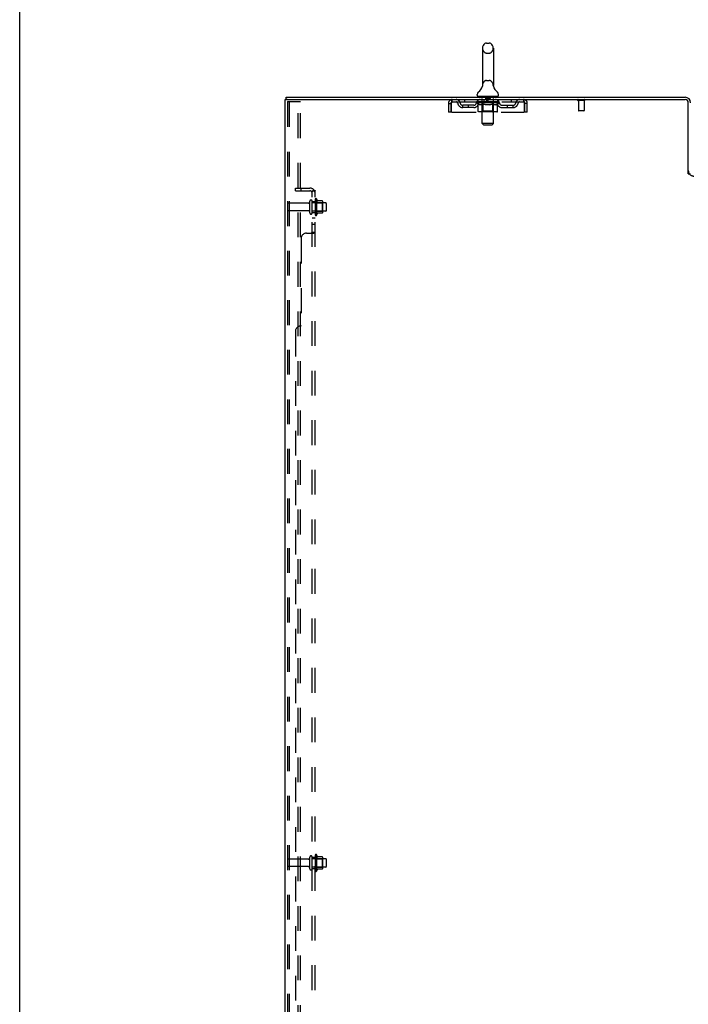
# Model space of a CAD drawing. Header units: inches. Extents: x 0 to 200, y 0 to 129.
# Tile 2 of 17: x 0 to 30, y 42 to 85. Entities that reach past the tile are written whole.
import ezdxf

# ---------------------------------------------------------------- set-up
doc = ezdxf.new("R2010")
doc.units = ezdxf.units.IN
doc.header["$LTSCALE"] = 11
doc.header["$MEASUREMENT"] = 0
doc.linetypes.add('HIDDEN', pattern=[0.2, 0.1, -0.1])
doc.layers.get('0').update_dxf_attribs({"linetype": 'CONTINUOUS'})
for name, color, linetype in [('DEFAULT_2', 8, 'HIDDEN'), ('SUBPANEL', 7, 'CONTINUOUS'), ('WITNESSMARKS', 7, 'CONTINUOUS')]:
    doc.layers.add(name, color=color, linetype=linetype)

msp = doc.modelspace()

# ---------------------------------------------------------------- linework, layer by layer
at = {"color": 7, "linetype": 'Continuous'}
for p, q in [((0, 0), (0, 129.412)), ((20.542, 83.98), (20.542, 82.317)), ((20.72, 84.203), (20.847, 84.203)), ((21.025, 83.98), (21.025, 82.317)), ((20.536, 82.273), (20.536, 82.272)), ((20.541, 82.292), (20.54, 82.291)), ((20.54, 82.291), (20.54, 82.29)), ((20.54, 82.29), (20.54, 82.289)), ((20.54, 82.289), (20.54, 82.288)), ((20.54, 82.288), (20.54, 82.287)), ((20.54, 82.287), (20.54, 82.286)), ((20.54, 82.286), (20.54, 82.286)), ((20.541, 82.298), (20.541, 82.297)), ((20.541, 82.297), (20.541, 82.296)), ((20.541, 82.296), (20.541, 82.295)), ((20.541, 82.295), (20.541, 82.294)), ((20.541, 82.294), (20.541, 82.293)), ((20.541, 82.293), (20.541, 82.292)), ((20.542, 82.317), (20.542, 82.312)), ((21.025, 82.312), (21.025, 82.317)), ((21.025, 82.311), (21.025, 82.312)), ((21.027, 82.288), (21.027, 82.289)), ((21.027, 82.287), (21.027, 82.288)), ((21.027, 82.286), (21.027, 82.287)), ((21.031, 82.272), (21.03, 82.273)), ((21.03, 82.272), (21.03, 82.273)), ((11.835, 81.691), (11.835, 81.795)), ((20.308, 81.885), (20.308, 81.922)), ((20.346, 81.825), (20.346, 81.795)), ((21.221, 81.825), (20.346, 81.825)), ((21.221, 81.825), (21.221, 81.795)), ((21.258, 81.885), (21.258, 81.922)), ((11.873, 81.691), (11.84, 81.691)), ((29.679, 78.399), (29.783, 78.399))]:
    msp.add_line(p, q, dxfattribs=at)
at = {"color": 3, "linetype": 'Continuous'}
for p, q in [((11.835, 81.795), (29.537, 81.795)), ((11.783, 13.899), (11.783, 81.691)), ((11.783, 81.691), (11.84, 81.691)), ((11.873, 81.691), (29.537, 81.691)), ((29.679, 78.387), (29.679, 81.548))]:
    msp.add_line(p, q, dxfattribs=at)
at = {"color": 7, "linetype": 'Continuous'}
for points in [[(20.542, 82.304), (20.542, 82.304), (20.542, 82.303), (20.542, 82.303), (20.542, 82.302), (20.542, 82.301), (20.542, 82.301), (20.542, 82.3), (20.542, 82.3), (20.541, 82.299), (20.541, 82.299), (20.541, 82.298)], [(20.542, 82.312), (20.542, 82.311), (20.542, 82.311), (20.542, 82.31), (20.542, 82.309), (20.542, 82.309), (20.542, 82.308), (20.542, 82.307), (20.542, 82.307), (20.542, 82.306), (20.542, 82.306), (20.542, 82.305), (20.542, 82.304)], [(21.027, 82.289), (21.026, 82.29), (21.026, 82.291), (21.026, 82.291), (21.026, 82.292), (21.026, 82.292), (21.026, 82.293), (21.026, 82.293), (21.026, 82.294), (21.026, 82.295), (21.026, 82.295), (21.026, 82.296), (21.025, 82.296), (21.025, 82.297), (21.025, 82.298), (21.025, 82.298), (21.025, 82.299), (21.025, 82.299), (21.025, 82.3), (21.025, 82.301), (21.025, 82.301), (21.025, 82.302), (21.025, 82.303), (21.025, 82.303), (21.025, 82.304), (21.025, 82.305), (21.025, 82.305), (21.025, 82.306), (21.025, 82.307), (21.025, 82.308), (21.025, 82.308), (21.025, 82.309), (21.025, 82.31), (21.025, 82.31), (21.025, 82.311)]]:
    msp.add_lwpolyline(points, dxfattribs=at)
for centre, radius, start, end in [((20.783, 83.98), 0.241, 123.1848, 180), ((20.72, 84.078), 0.125, 90, 123.1848), ((20.847, 84.078), 0.125, 56.8152, 90), ((20.783, 83.98), 0.241, 0, 56.8152), ((20.059, 82.423), 0.5, 306.7414, 344.6791), ((21.507, 82.423), 0.5, 195.3209, 233.2586), ((20.433, 81.922), 0.125, 126.7414, 180), ((20.368, 81.885), 0.06, 180, 270), ((21.198, 81.885), 0.06, 270, 360), ((21.133, 81.922), 0.125, 0, 53.2586)]:
    msp.add_arc(centre, radius, start, end, dxfattribs=at)
at = {"color": 3, "linetype": 'Continuous'}
for radius in [0.246, 0.142]:
    msp.add_arc((29.537, 81.548), radius, 0, 90, dxfattribs=at)
at = {"layer": 'DEFAULT_2', "color": 8, "linetype": 'HIDDEN'}
for p, q in [((20.72, 83.758), (20.847, 83.758)), ((20.536, 82.272), (20.536, 82.272)), ((20.536, 82.272), (20.536, 82.272)), ((20.536, 82.272), (20.536, 82.272)), ((20.541, 82.291), (20.54, 82.291)), ((20.54, 82.29), (20.54, 82.29)), ((20.54, 82.289), (20.54, 82.289)), ((20.541, 82.297), (20.541, 82.297)), ((20.541, 82.296), (20.541, 82.296)), ((20.541, 82.295), (20.541, 82.295)), ((20.541, 82.294), (20.541, 82.294)), ((20.541, 82.293), (20.541, 82.293)), ((20.541, 82.292), (20.541, 82.292)), ((20.542, 82.311), (20.542, 82.311)), ((20.542, 82.307), (20.542, 82.307)), ((20.542, 82.306), (20.542, 82.306)), ((20.542, 82.306), (20.542, 82.306)), ((20.542, 82.305), (20.542, 82.305)), ((20.542, 82.304), (20.542, 82.304)), ((20.542, 82.304), (20.542, 82.304)), ((20.542, 82.303), (20.542, 82.303)), ((20.542, 82.303), (20.542, 82.303)), ((20.542, 82.302), (20.542, 82.302)), ((20.72, 82.54), (20.847, 82.54)), ((21.025, 82.312), (21.025, 82.312)), ((21.025, 82.31), (21.025, 82.31)), ((21.025, 82.308), (21.025, 82.308)), ((21.025, 82.306), (21.025, 82.306)), ((21.025, 82.303), (21.025, 82.304)), ((21.025, 82.3), (21.025, 82.301)), ((21.026, 82.296), (21.025, 82.296)), ((21.026, 82.291), (21.026, 82.291)), ((21.026, 82.29), (21.026, 82.29)), ((21.027, 82.289), (21.027, 82.289)), ((21.027, 82.288), (21.027, 82.288)), ((21.027, 82.287), (21.027, 82.287)), ((20.526, 81.825), (20.526, 81.795)), ((20.534, 80.635), (20.534, 81.795)), ((20.678, 81.815), (20.678, 81.735)), ((20.888, 81.815), (20.888, 81.735)), ((21.032, 80.635), (21.032, 81.795)), ((21.041, 81.825), (21.041, 81.795)), ((11.887, 81.577), (11.887, 14.012)), ((11.909, 81.607), (11.982, 81.607)), ((11.961, 81.577), (11.961, 14.012)), ((11.982, 81.607), (12.463, 81.607)), ((12.359, 13.982), (12.359, 81.607)), ((12.463, 13.982), (12.463, 81.607)), ((19.033, 81.524), (19.033, 81.128)), ((19.033, 81.524), (19.137, 81.524)), ((19.137, 81.524), (19.137, 81.128)), ((19.167, 81.128), (19.167, 81.524)), ((19.2, 81.587), (19.2, 81.691)), ((19.2, 81.587), (22.366, 81.587)), ((19.669, 81.336), (19.669, 81.44)), ((20.152, 81.44), (19.669, 81.44)), ((20.152, 81.336), (19.669, 81.336)), ((19.752, 81.691), (19.752, 81.587)), ((19.919, 81.336), (19.919, 81.44)), ((20.277, 81.549), (20.277, 81.587)), ((20.357, 81.494), (20.277, 81.549)), ((21.29, 81.549), (20.277, 81.549)), ((20.285, 81.581), (20.285, 81.587)), ((20.292, 81.579), (20.292, 81.581)), ((20.292, 81.579), (21.275, 81.579)), ((20.299, 81.579), (20.299, 81.581)), ((20.3, 81.579), (20.3, 81.581)), ((20.308, 81.581), (20.308, 81.587)), ((20.321, 81.579), (20.321, 81.581)), ((20.322, 81.579), (20.322, 81.581)), ((20.345, 81.581), (20.345, 81.587)), ((20.346, 81.587), (20.346, 81.691)), ((20.357, 81.579), (20.357, 81.581)), ((20.357, 81.17), (20.357, 81.494)), ((20.357, 81.494), (20.368, 81.486)), ((20.359, 81.579), (20.359, 81.581)), ((20.522, 81.581), (20.361, 81.581)), ((20.379, 81.479), (20.368, 81.486)), ((20.39, 81.473), (20.379, 81.479)), ((20.4, 81.468), (20.389, 81.473)), ((20.396, 81.581), (20.396, 81.587)), ((20.397, 81.579), (20.397, 81.581)), ((20.397, 81.579), (20.397, 81.581)), ((20.4, 81.579), (20.4, 81.581)), ((20.411, 81.464), (20.4, 81.468)), ((20.405, 81.579), (20.405, 81.581)), ((20.405, 81.579), (20.405, 81.581)), ((20.408, 81.579), (20.408, 81.581)), ((20.411, 81.579), (20.411, 81.582)), ((20.422, 81.46), (20.411, 81.464)), ((20.414, 81.579), (20.414, 81.581)), ((20.505, 81.46), (20.422, 81.46)), ((20.426, 81.579), (20.426, 81.581)), ((20.44, 81.579), (20.44, 81.581)), ((20.441, 81.579), (20.441, 81.583)), ((20.457, 81.579), (20.457, 81.581)), ((20.457, 81.579), (20.457, 81.581)), ((20.458, 81.581), (20.458, 81.587)), ((20.466, 81.579), (20.466, 81.581)), ((20.469, 81.579), (20.469, 81.581)), ((20.476, 81.579), (20.476, 81.581)), ((20.485, 81.579), (20.485, 81.584)), ((20.498, 81.579), (20.498, 81.581)), ((20.5, 81.579), (20.5, 81.581)), ((20.505, 81.46), (20.516, 81.464)), ((20.526, 81.468), (20.515, 81.464)), ((20.522, 81.579), (20.522, 81.581)), ((20.576, 81.581), (20.526, 81.581)), ((20.537, 81.474), (20.526, 81.468)), ((20.53, 81.581), (20.53, 81.587)), ((20.533, 81.172), (20.533, 81.547)), ((20.536, 81.579), (20.536, 81.581)), ((20.548, 81.48), (20.537, 81.473)), ((20.539, 81.579), (20.539, 81.581)), ((20.544, 81.579), (20.544, 81.585)), ((20.548, 81.579), (20.548, 81.581)), ((20.559, 81.486), (20.548, 81.479)), ((20.556, 81.579), (20.556, 81.581)), ((20.57, 81.494), (20.559, 81.486)), ((20.57, 81.17), (20.57, 81.494)), ((20.57, 81.494), (20.593, 81.486)), ((20.576, 81.579), (20.576, 81.581)), ((20.635, 81.581), (20.588, 81.581)), ((20.616, 81.479), (20.593, 81.486)), ((20.604, 81.579), (20.604, 81.581)), ((20.61, 81.581), (20.61, 81.587)), ((20.613, 81.579), (20.613, 81.581)), ((20.615, 81.579), (20.615, 81.586)), ((20.638, 81.473), (20.616, 81.479)), ((20.617, 81.579), (20.617, 81.581)), ((20.623, 81.579), (20.623, 81.581)), ((20.635, 81.579), (20.635, 81.581)), ((20.66, 81.468), (20.638, 81.473)), ((20.7, 81.581), (20.656, 81.581)), ((20.682, 81.464), (20.66, 81.468)), ((20.667, 81.579), (20.667, 81.581)), ((20.704, 81.46), (20.682, 81.464)), ((20.878, 81.725), (20.688, 81.725)), ((20.692, 81.581), (20.783, 81.587)), ((20.695, 81.581), (20.695, 81.587)), ((20.696, 81.586), (20.695, 81.587)), ((20.696, 81.581), (20.696, 81.586)), ((20.696, 81.579), (20.696, 81.581)), ((20.699, 81.579), (20.699, 81.581)), ((20.7, 81.579), (20.7, 81.581)), ((20.7, 81.579), (20.7, 81.581)), ((20.862, 81.46), (20.704, 81.46)), ((20.767, 81.581), (20.728, 81.581)), ((20.733, 81.579), (20.733, 81.581)), ((20.767, 81.579), (20.767, 81.581)), ((20.781, 81.581), (20.781, 81.581)), ((20.781, 81.579), (20.781, 81.581)), ((20.781, 81.579), (20.781, 81.581)), ((20.783, 81.581), (20.783, 81.587)), ((20.783, 81.587), (20.875, 81.581)), ((20.785, 81.579), (20.785, 81.581)), ((20.785, 81.581), (20.786, 81.581)), ((20.786, 81.579), (20.786, 81.581)), ((20.8, 81.579), (20.8, 81.581)), ((20.8, 81.581), (20.839, 81.581)), ((20.834, 81.579), (20.834, 81.581)), ((20.862, 81.46), (20.885, 81.464)), ((20.867, 81.579), (20.867, 81.581)), ((20.867, 81.579), (20.867, 81.581)), ((20.867, 81.581), (20.91, 81.581)), ((20.868, 81.579), (20.868, 81.581)), ((20.871, 81.581), (20.871, 81.587)), ((20.871, 81.586), (20.871, 81.587)), ((20.871, 81.581), (20.871, 81.586)), ((20.871, 81.579), (20.871, 81.581)), ((20.907, 81.468), (20.885, 81.464)), ((20.9, 81.579), (20.9, 81.581)), ((20.93, 81.474), (20.907, 81.468)), ((20.952, 81.48), (20.929, 81.474)), ((20.931, 81.579), (20.931, 81.581)), ((20.931, 81.581), (20.979, 81.581)), ((20.943, 81.579), (20.943, 81.581)), ((20.949, 81.579), (20.949, 81.581)), ((20.952, 81.579), (20.952, 81.586)), ((20.975, 81.487), (20.952, 81.48)), ((20.954, 81.579), (20.954, 81.581)), ((20.956, 81.581), (20.956, 81.587)), ((20.962, 81.579), (20.962, 81.581)), ((20.998, 81.495), (20.975, 81.487)), ((20.991, 81.579), (20.991, 81.581)), ((20.991, 81.581), (21.041, 81.581)), ((20.998, 81.17), (20.998, 81.495)), ((20.998, 81.495), (21.01, 81.487)), ((21.01, 81.579), (21.01, 81.581)), ((21.022, 81.48), (21.01, 81.487)), ((21.019, 81.579), (21.019, 81.581)), ((21.022, 81.579), (21.022, 81.585)), ((21.033, 81.473), (21.022, 81.48)), ((21.027, 81.579), (21.027, 81.581)), ((21.031, 81.579), (21.031, 81.581)), ((21.033, 81.172), (21.033, 81.547)), ((21.045, 81.468), (21.033, 81.473)), ((21.036, 81.581), (21.036, 81.587)), ((21.045, 81.579), (21.045, 81.581)), ((21.045, 81.581), (21.29, 81.581)), ((21.056, 81.464), (21.045, 81.468)), ((21.067, 81.46), (21.056, 81.464)), ((21.066, 81.579), (21.066, 81.581)), ((21.142, 81.46), (21.067, 81.46)), ((21.069, 81.579), (21.069, 81.581)), ((21.081, 81.579), (21.081, 81.584)), ((21.09, 81.579), (21.09, 81.581)), ((21.098, 81.579), (21.098, 81.581)), ((21.101, 81.579), (21.101, 81.581)), ((21.109, 81.581), (21.109, 81.587)), ((21.11, 81.579), (21.11, 81.581)), ((21.11, 81.579), (21.11, 81.581)), ((21.126, 81.579), (21.126, 81.583)), ((21.127, 81.579), (21.127, 81.581)), ((21.141, 81.579), (21.141, 81.581)), ((21.142, 81.46), (21.154, 81.464)), ((21.152, 81.579), (21.152, 81.581)), ((21.165, 81.468), (21.154, 81.464)), ((21.156, 81.579), (21.156, 81.582)), ((21.159, 81.579), (21.159, 81.581)), ((21.161, 81.579), (21.161, 81.581)), ((21.161, 81.579), (21.161, 81.581)), ((21.177, 81.474), (21.165, 81.468)), ((21.167, 81.579), (21.167, 81.581)), ((21.169, 81.579), (21.169, 81.581)), ((21.17, 81.579), (21.17, 81.581)), ((21.171, 81.581), (21.171, 81.587)), ((21.189, 81.48), (21.177, 81.473)), ((21.2, 81.487), (21.188, 81.48)), ((21.193, 81.584), (21.289, 81.585)), ((21.193, 81.581), (21.193, 81.584)), ((21.212, 81.495), (21.2, 81.487)), ((21.208, 81.579), (21.208, 81.581)), ((21.21, 81.579), (21.21, 81.581)), ((21.212, 81.495), (21.29, 81.549)), ((21.212, 81.17), (21.212, 81.495)), ((21.221, 81.587), (21.221, 81.691)), ((21.222, 81.581), (21.222, 81.587)), ((21.245, 81.579), (21.245, 81.581)), ((21.246, 81.579), (21.246, 81.581)), ((21.259, 81.581), (21.259, 81.587)), ((21.267, 81.579), (21.267, 81.581)), ((21.268, 81.579), (21.268, 81.581)), ((21.275, 81.579), (21.275, 81.581)), ((21.282, 81.581), (21.282, 81.587)), ((21.289, 81.581), (21.289, 81.585)), ((21.29, 81.549), (21.29, 81.581)), ((21.415, 81.44), (21.898, 81.44)), ((21.415, 81.336), (21.898, 81.336)), ((21.648, 81.336), (21.648, 81.44)), ((21.815, 81.691), (21.815, 81.587)), ((21.898, 81.336), (21.898, 81.44)), ((22.366, 81.691), (22.366, 81.587)), ((22.399, 81.524), (22.399, 81.128)), ((22.429, 81.128), (22.429, 81.524)), ((22.533, 81.524), (22.429, 81.524)), ((22.533, 81.128), (22.533, 81.524)), ((25.071, 81.648), (24.787, 81.648)), ((24.805, 81.648), (24.805, 81.201)), ((25.053, 81.648), (25.053, 81.201)), ((19.137, 81.128), (19.033, 81.128)), ((19.167, 81.128), (22.399, 81.128)), ((21.178, 81.14), (20.391, 81.14)), ((20.533, 81.172), (20.502, 81.14)), ((21.033, 81.172), (20.533, 81.172)), ((20.579, 81.144), (20.578, 81.146)), ((20.583, 81.141), (20.581, 81.142)), ((20.585, 81.14), (20.583, 81.141)), ((20.588, 81.14), (20.585, 81.14)), ((21.033, 81.172), (21.065, 81.14)), ((22.533, 81.128), (22.429, 81.128)), ((25.043, 81.191), (24.815, 81.191)), ((20.594, 80.575), (20.534, 80.635)), ((21.032, 80.635), (20.534, 80.635)), ((20.594, 80.575), (20.972, 80.575)), ((20.972, 80.575), (21.032, 80.635)), ((12.815, 77.085), (11.917, 77.085)), ((12.877, 76.662), (12.877, 77.177)), ((12.987, 76.662), (12.987, 77.177)), ((13.582, 77.107), (12.987, 77.107)), ((13.112, 77.254), (13.112, 76.585)), ((13.132, 77.103), (13.112, 77.123)), ((13.132, 77.103), (13.132, 76.736)), ((13.132, 77.103), (13.428, 77.103)), ((13.182, 77.275), (13.182, 76.564)), ((13.438, 77.197), (13.21, 77.197)), ((13.428, 77.103), (13.448, 77.123)), ((13.428, 77.103), (13.428, 76.736)), ((13.448, 77.175), (13.448, 76.664)), ((13.612, 76.762), (13.612, 77.077)), ((12.815, 76.755), (11.917, 76.755)), ((13.582, 76.732), (12.987, 76.732)), ((13.132, 76.736), (13.112, 76.716)), ((13.132, 76.736), (13.428, 76.736)), ((13.438, 76.642), (13.21, 76.642)), ((13.428, 76.736), (13.448, 76.716)), ((13.112, 48.129), (13.112, 47.46)), ((13.182, 48.15), (13.182, 47.439)), ((12.815, 47.96), (11.917, 47.96)), ((12.877, 47.537), (12.877, 48.052)), ((12.987, 47.537), (12.987, 48.052)), ((13.582, 47.982), (12.987, 47.982)), ((13.132, 47.978), (13.112, 47.998)), ((13.132, 47.978), (13.132, 47.611)), ((13.132, 47.978), (13.428, 47.978)), ((13.438, 48.072), (13.21, 48.072)), ((13.428, 47.978), (13.448, 47.998)), ((13.428, 47.978), (13.428, 47.611)), ((13.448, 48.05), (13.448, 47.539)), ((13.612, 47.637), (13.612, 47.952)), ((12.815, 47.63), (11.917, 47.63)), ((13.582, 47.607), (12.987, 47.607)), ((13.132, 47.611), (13.112, 47.591)), ((13.132, 47.611), (13.428, 47.611)), ((13.438, 47.517), (13.21, 47.517)), ((13.428, 47.611), (13.448, 47.591))]:
    msp.add_line(p, q, dxfattribs=at)
for points in [[(11.909, 81.607), (11.903, 81.606), (11.898, 81.603), (11.894, 81.598), (11.89, 81.592), (11.888, 81.585), (11.887, 81.577)], [(11.982, 81.607), (11.976, 81.606), (11.971, 81.603), (11.967, 81.598), (11.964, 81.592), (11.962, 81.585), (11.961, 81.577)], [(19.167, 81.524), (19.17, 81.542), (19.172, 81.561), (19.174, 81.579), (19.177, 81.596), (19.179, 81.612), (19.181, 81.628), (19.184, 81.642), (19.186, 81.654), (19.189, 81.665), (19.191, 81.674), (19.193, 81.681), (19.196, 81.686), (19.198, 81.689), (19.2, 81.691)], [(19.167, 81.524), (19.17, 81.531), (19.172, 81.538), (19.174, 81.544), (19.177, 81.551), (19.179, 81.557), (19.181, 81.563), (19.184, 81.568), (19.186, 81.573), (19.189, 81.577), (19.191, 81.58), (19.193, 81.583), (19.196, 81.585), (19.198, 81.586), (19.2, 81.587)], [(22.366, 81.691), (22.369, 81.689), (22.371, 81.686), (22.373, 81.681), (22.376, 81.674), (22.378, 81.665), (22.38, 81.654), (22.383, 81.642), (22.385, 81.628), (22.388, 81.612), (22.39, 81.596), (22.392, 81.579), (22.395, 81.561), (22.397, 81.542), (22.399, 81.524)], [(22.366, 81.587), (22.369, 81.586), (22.371, 81.585), (22.373, 81.583), (22.376, 81.58), (22.378, 81.577), (22.38, 81.573), (22.383, 81.568), (22.385, 81.563), (22.388, 81.557), (22.39, 81.551), (22.392, 81.544), (22.395, 81.538), (22.397, 81.531), (22.399, 81.524)], [(20.391, 81.14), (20.387, 81.14), (20.383, 81.141), (20.379, 81.142), (20.375, 81.144), (20.371, 81.146), (20.368, 81.148), (20.364, 81.151), (20.362, 81.154), (20.36, 81.158), (20.358, 81.161), (20.357, 81.166), (20.357, 81.17)], [(20.571, 81.161), (20.571, 81.166), (20.57, 81.17)], [(20.572, 81.158), (20.571, 81.161), (20.571, 81.166), (20.57, 81.17)], [(20.581, 81.142), (20.579, 81.144), (20.578, 81.146), (20.576, 81.148), (20.574, 81.151), (20.573, 81.154), (20.572, 81.158)], [(20.576, 81.148), (20.574, 81.151), (20.573, 81.154)], [(20.981, 81.14), (20.983, 81.14), (20.985, 81.141), (20.987, 81.142), (20.989, 81.144), (20.991, 81.146), (20.993, 81.148), (20.994, 81.151), (20.996, 81.154), (20.997, 81.158), (20.998, 81.161), (20.998, 81.166), (20.998, 81.17)], [(21.178, 81.14), (21.182, 81.14), (21.186, 81.141), (21.19, 81.142), (21.194, 81.144), (21.198, 81.146), (21.201, 81.148), (21.204, 81.151), (21.207, 81.154), (21.209, 81.158), (21.211, 81.161), (21.212, 81.166), (21.212, 81.17)]]:
    msp.add_lwpolyline(points, dxfattribs=at)
for centre, radius, start, end in [((20.783, 83.98), 0.241, 180, 236.8152), ((20.783, 83.98), 0.241, 303.1848, 360), ((20.72, 83.883), 0.125, 236.8152, 270), ((20.847, 83.883), 0.125, 270, 303.1848), ((20.783, 82.317), 0.241, 123.1848, 180), ((20.72, 82.415), 0.125, 90, 123.1848), ((20.847, 82.415), 0.125, 56.8152, 90), ((20.783, 82.317), 0.241, 0, 56.8152), ((20.504, 81.795), 0.03, 0, 90), ((20.668, 81.815), 0.01, 0, 90), ((20.898, 81.815), 0.01, 90, 180), ((21.062, 81.795), 0.03, 90, 180), ((19.2, 81.524), 0.167, 90, 180), ((19.2, 81.524), 0.063, 90, 180), ((19.38, 81.524), 0.167, 8.0716, 90), ((19.38, 81.524), 0.0625, 7.9863, 90), ((19.669, 81.565), 0.229, 187.9863, 270), ((19.669, 81.565), 0.125, 188.0716, 270), ((20.152, 81.565), 0.125, 270, 351.9284), ((20.152, 81.565), 0.229, 270, 352.0137), ((20.441, 81.524), 0.167, 90, 171.9284), ((20.44, 81.524), 0.0625, 90, 172.0137), ((20.502, 81.547), 0.0318, 0, 90), ((20.688, 81.735), 0.01, 180, 270), ((20.878, 81.735), 0.01, 270, 360), ((21.065, 81.547), 0.0318, 90, 180), ((21.126, 81.524), 0.167, 8.0716, 90), ((21.126, 81.524), 0.0625, 7.9863, 90), ((21.415, 81.565), 0.229, 187.9863, 270), ((21.415, 81.565), 0.125, 188.0716, 270), ((21.898, 81.565), 0.125, 270, 351.9284), ((21.898, 81.565), 0.229, 270, 352.0137), ((22.187, 81.524), 0.167, 90, 171.9284), ((22.187, 81.524), 0.0625, 90, 172.0137), ((22.366, 81.524), 0.167, 0, 90), ((22.366, 81.524), 0.063, 0, 90), ((24.787, 81.669), 0.0215, 90, 270), ((25.071, 81.669), 0.0215, 270, 90), ((24.815, 81.201), 0.01, 180, 270), ((25.043, 81.201), 0.01, 270, 360), ((29.926, 78.541), 0.246, 180, 270), ((11.917, 77.055), 0.03, 90, 180), ((12.815, 77.147), 0.0625, 270, 360), ((12.932, 77.177), 0.055, 360, 180), ((13.151, 77.254), 0.0384, 34.4497, 180), ((12.582, 76.92), 0.698, 23.9679, 30.6631), ((13.229, 77.207), 0.01, 203.9679, 270), ((13.438, 77.187), 0.01, 5.1938, 90), ((13.307, 77.175), 0.141, 0, 5.2081), ((13.582, 77.077), 0.03, 360, 90), ((11.917, 76.785), 0.03, 180, 270), ((12.815, 76.692), 0.0625, 0, 90), ((12.932, 76.662), 0.055, 180, 0), ((13.151, 76.585), 0.0384, 180, 325.5503), ((12.582, 76.92), 0.698, 329.3369, 336.0321), ((13.229, 76.632), 0.01, 90, 156.0321), ((13.438, 76.652), 0.01, 270, 354.8062), ((13.307, 76.664), 0.141, 354.7919, 360), ((13.582, 76.762), 0.03, 270, 0), ((12.932, 48.052), 0.055, 360, 180), ((13.151, 48.129), 0.0384, 34.4497, 180), ((12.582, 47.795), 0.698, 23.9679, 30.6631), ((11.917, 47.93), 0.03, 90, 180), ((11.917, 47.66), 0.03, 180, 270), ((12.815, 48.022), 0.0625, 270, 360), ((13.229, 48.082), 0.01, 203.9679, 270), ((13.438, 48.062), 0.01, 5.1938, 90), ((13.307, 48.05), 0.141, 0, 5.2081), ((13.582, 47.952), 0.03, 360, 90), ((12.815, 47.567), 0.0625, 0, 90), ((12.932, 47.537), 0.055, 180, 0), ((13.151, 47.46), 0.0384, 180, 325.5503), ((12.582, 47.795), 0.698, 329.3369, 336.0321), ((13.229, 47.507), 0.01, 90, 156.0321), ((13.438, 47.527), 0.01, 270, 354.8062), ((13.307, 47.539), 0.141, 354.7919, 360), ((13.582, 47.637), 0.03, 270, 0)]:
    msp.add_arc(centre, radius, start, end, dxfattribs=at)
for centre, major_axis, ratio, start_param, end_param in [((20.783, 81.587), (0.506, 0.005), 0.05963, 2.96643, 3.140963), ((20.261, 81.577), (0.158, 0), 0.060556, 0.430652, 1.470503), ((20.783, 81.587), (0.506, 0), 0.060556, -3.141593, -2.96706), ((20.261, 81.572), (0.158, 0.002), 0.05963, 1.376596, 1.469874), ((20.783, 81.587), (0.506, 0.011), 0.05688, 2.791345, 2.965878), ((20.297, 81.577), (0.158, -0.002), 0.05963, 0.605815, 1.645666), ((20.242, 81.577), (0.158, 0.002), 0.05963, 0.25549, 1.295341), ((20.783, 81.587), (0.506, -0.005), 0.05963, -2.96643, -2.791898), ((20.297, 81.572), (0.158, 0), 0.060556, 1.551758, 1.645036), ((20.242, 81.572), (0.158, 0.003), 0.05688, 1.20151, 1.294789), ((20.298, 81.573), (0.131, 0.001), 0.05963, 1.065228, 1.614276), ((20.282, 81.573), (0.131, 0.003), 0.05688, 0.890143, 1.43919), ((20.328, 81.573), (0.131, 0), 0.060556, 1.240391, 1.789438), ((20.783, 81.587), (0.506, 0.015), 0.052395, 2.616403, 2.790936), ((20.347, 81.577), (0.158, -0.003), 0.05688, 0.7809, 1.820751), ((20.239, 81.577), (0.158, 0.003), 0.05688, 0.080405, 1.120256), ((20.783, 81.587), (0.506, -0.011), 0.05688, -2.791345, -2.616812), ((20.347, 81.572), (0.158, -0.002), 0.05963, 1.72692, 1.820198), ((20.239, 81.572), (0.158, 0.005), 0.052395, 1.026568, 1.119847), ((20.281, 81.573), (0.131, 0.004), 0.052395, 0.715201, 1.264248), ((20.372, 81.573), (0.131, -0.001), 0.05963, 1.415553, 1.9646), ((20.783, 81.587), (0.506, 0.02), 0.046319, 2.441654, 2.616187), ((20.41, 81.577), (0.158, -0.005), 0.052395, 0.955842, 1.995693), ((20.252, 81.577), (0.158, 0.005), 0.052395, -0.094537, 0.945314), ((20.783, 81.587), (0.506, -0.015), 0.052395, -2.616403, -2.44187), ((20.41, 81.572), (0.158, -0.003), 0.05688, 1.902006, 1.995284), ((20.252, 81.572), (0.158, 0.006), 0.046319, 0.851819, 0.945098), ((20.296, 81.573), (0.131, 0.005), 0.046319, 0.540452, 1.089499), ((20.429, 81.573), (0.131, -0.003), 0.05688, 1.590638, 2.139686), ((20.783, 81.587), (0.506, 0.024), 0.038841, 2.267123, 2.441656), ((20.485, 81.577), (0.158, -0.006), 0.046319, 1.130591, 2.170442), ((20.282, 81.577), (0.158, 0.006), 0.046319, -0.269286, 0.770565), ((20.783, 81.587), (0.506, -0.02), 0.046319, -2.441654, -2.267121), ((20.485, 81.572), (0.158, -0.005), 0.052395, 2.076947, 2.170226), ((20.282, 81.572), (0.158, 0.007), 0.038841, 0.677289, 0.770567), ((20.325, 81.573), (0.131, 0.006), 0.038841, 0.365921, 0.914969), ((20.497, 81.573), (0.131, -0.004), 0.052395, 1.76558, 2.314627), ((20.783, 81.587), (0.506, 0.027), 0.030195, 2.09281, 2.267343), ((20.568, 81.577), (0.158, -0.007), 0.038841, 1.305122, 2.344973), ((20.327, 81.577), (0.158, 0.007), 0.038841, -0.443817, 0.596034), ((20.783, 81.587), (0.506, -0.024), 0.038841, -2.267123, -2.092591), ((20.568, 81.572), (0.158, -0.006), 0.046319, 2.251696, 2.344975), ((20.327, 81.572), (0.158, 0.008), 0.030195, 0.502975, 0.596254), ((20.369, 81.573), (0.131, 0.007), 0.030195, 0.191608, 0.740655), ((20.573, 81.573), (0.131, -0.005), 0.046319, 1.940329, 2.489376), ((20.386, 81.577), (0.158, 0.008), 0.030195, -0.61813, 0.421721), ((20.659, 81.577), (0.158, -0.008), 0.030195, 1.479435, 2.519286), ((20.783, 81.587), (0.506, 0.029), 0.020645, 1.918687, 2.09322), ((20.783, 81.587), (0.506, -0.027), 0.030195, -2.09281, -1.918277), ((20.659, 81.572), (0.158, -0.007), 0.038841, 2.426227, 2.519505), ((20.386, 81.572), (0.158, 0.009), 0.020645, 0.328852, 0.422131), ((20.425, 81.573), (0.131, 0.007), 0.020645, 0.017485, 0.566532), ((20.656, 81.573), (0.131, -0.006), 0.038841, 2.11486, 2.663907), ((20.457, 81.577), (0.158, 0.009), 0.020645, -0.792253, 0.247598), ((20.753, 81.577), (0.158, -0.009), 0.020645, 1.653558, 2.693409), ((20.783, 81.587), (0.506, 0.03), 0.010478, 1.744704, 1.919237), ((20.783, 81.587), (0.506, -0.029), 0.020645, -1.918687, -1.744154), ((20.753, 81.572), (0.158, -0.008), 0.030195, 2.60054, 2.693819), ((20.457, 81.572), (0.158, 0.009), 0.010478, 0.154869, 0.248148), ((20.492, 81.573), (0.131, 0.008), 0.010478, 6.126688, 6.675735), ((20.743, 81.573), (0.131, -0.007), 0.030195, 2.289173, 2.83822), ((20.537, 81.577), (0.158, 0.009), 0.010478, -0.966236, -0.000846), ((20.848, 81.577), (0.158, -0.009), 0.010478, 1.827541, 2.867392), ((20.783, 81.587), (0.506, -0.03), 0.010478, -1.744704, -1.570171), ((20.848, 81.572), (0.158, -0.009), 0.020645, 2.774664, 2.867942), ((20.83, 81.573), (0.131, -0.007), 0.020645, 2.463296, 3.012344), ((20.719, 81.577), (0.158, 0.009), 0.010478, 0.274201, 1.314052), ((20.65, 81.573), (0.131, 0.008), 0.010478, -0.000483, 0.504314), ((20.626, 81.572), (0.158, 0.009), 0.010478, 0.099668, 0.192946), ((20.783, 81.587), (0.506, 0.03), 0.010478, -1.571421, -1.396888), ((20.941, 81.572), (0.158, -0.009), 0.010478, 2.948646, 3.041925), ((20.917, 81.573), (0.131, -0.008), 0.010478, 2.637279, 3.142076), ((20.814, 81.577), (0.158, 0.009), 0.020645, 0.448184, 1.488034), ((20.736, 81.573), (0.131, 0.007), 0.020645, 0.129249, 0.678296), ((20.719, 81.572), (0.158, 0.009), 0.020645, 0.273651, 0.366929), ((20.783, 81.587), (0.506, 0.029), 0.020645, -1.397439, -1.222906), ((20.783, 81.587), (0.506, -0.03), 0.010478, 1.222355, 1.396888), ((21.029, 81.577), (0.158, -0.009), 0.010478, -3.140747, -2.175357), ((20.908, 81.577), (0.158, 0.008), 0.030195, 0.622307, 1.662158), ((20.824, 81.573), (0.131, 0.007), 0.030195, 0.303372, 0.852419), ((21.075, 81.573), (0.131, -0.008), 0.010478, 2.749043, 3.29809), ((21.11, 81.577), (0.158, -0.009), 0.020645, 2.893995, 3.933846), ((20.814, 81.572), (0.158, 0.008), 0.030195, 0.447774, 0.541052), ((21.11, 81.572), (0.158, -0.009), 0.010478, 2.893445, 2.986723), ((20.783, 81.587), (0.506, 0.027), 0.030195, -1.223315, -1.048783), ((20.783, 81.587), (0.506, -0.029), 0.020645, 1.048373, 1.222906), ((20.998, 81.577), (0.158, 0.007), 0.038841, 0.79662, 1.836471), ((20.911, 81.573), (0.131, 0.006), 0.038841, 0.477686, 1.026733), ((21.142, 81.573), (0.131, -0.007), 0.020645, 2.57506, 3.124108), ((21.181, 81.577), (0.158, -0.008), 0.030195, 2.719872, 3.759723), ((21.082, 81.577), (0.158, 0.006), 0.046319, 0.971151, 2.011002), ((20.908, 81.572), (0.158, 0.007), 0.038841, 0.622087, 0.715366), ((21.181, 81.572), (0.158, -0.009), 0.020645, 2.719462, 2.812741), ((20.783, 81.587), (0.506, 0.024), 0.038841, -1.049002, -0.874469), ((20.783, 81.587), (0.506, -0.027), 0.030195, 0.87425, 1.048783), ((20.993, 81.573), (0.131, 0.005), 0.046319, 0.652216, 1.201263), ((21.157, 81.577), (0.158, 0.005), 0.052395, 1.1459, 2.185751), ((21.198, 81.573), (0.131, -0.007), 0.030195, 2.400937, 2.949985), ((21.24, 81.577), (0.158, -0.007), 0.038841, 2.545558, 3.585409), ((21.07, 81.573), (0.131, 0.004), 0.052395, 0.826965, 1.376012), ((20.998, 81.572), (0.158, 0.006), 0.046319, 0.796618, 0.889896), ((21.24, 81.572), (0.158, -0.008), 0.030195, 2.545339, 2.638617), ((21.22, 81.577), (0.158, 0.003), 0.05688, 1.320842, 2.360692), ((20.783, 81.587), (0.506, 0.02), 0.046319, -0.874471, -0.699939), ((20.783, 81.587), (0.506, -0.024), 0.038841, 0.699936, 0.874469), ((21.285, 81.577), (0.158, -0.006), 0.046319, 2.371028, 3.410879), ((21.241, 81.573), (0.131, -0.006), 0.038841, 2.226624, 2.775671), ((21.27, 81.577), (0.158, 0.002), 0.05963, 1.495927, 2.535778), ((21.137, 81.573), (0.131, 0.003), 0.05688, 1.001907, 1.550954), ((21.314, 81.577), (0.158, -0.005), 0.052395, 2.196279, 3.23613), ((21.271, 81.573), (0.131, -0.005), 0.046319, 2.052093, 2.601141), ((21.082, 81.572), (0.158, 0.005), 0.052395, 0.971367, 1.064645), ((21.305, 81.577), (0.158, 0), 0.060556, 2.364024, 2.71094), ((21.285, 81.572), (0.158, -0.007), 0.038841, 2.371026, 2.464304), ((21.328, 81.577), (0.158, -0.003), 0.05688, 2.021337, 3.061188), ((20.783, 81.587), (0.506, 0.015), 0.052395, -0.699723, -0.52519), ((20.783, 81.587), (0.506, -0.02), 0.046319, 0.525406, 0.699939), ((21.325, 81.577), (0.158, -0.002), 0.05963, 1.846251, 2.886102), ((21.194, 81.573), (0.131, 0.001), 0.05963, 1.176993, 1.72604), ((21.285, 81.573), (0.131, -0.004), 0.052395, 1.877344, 2.426392), ((21.239, 81.573), (0.131, 0), 0.060556, 1.352155, 1.901202), ((21.285, 81.573), (0.131, -0.003), 0.05688, 1.702402, 2.25145), ((21.269, 81.573), (0.131, -0.001), 0.05963, 1.527317, 2.076364), ((21.157, 81.572), (0.158, 0.003), 0.05688, 1.146309, 1.239587), ((21.314, 81.572), (0.158, -0.006), 0.046319, 2.196495, 2.289773), ((20.783, 81.587), (0.506, 0.011), 0.05688, -0.524781, -0.350248), ((20.783, 81.587), (0.506, -0.015), 0.052395, 0.350657, 0.52519), ((21.305, 81.572), (0.158, -0.002), 0.05963, 1.764997, 1.971333), ((21.22, 81.572), (0.158, 0.002), 0.05963, 1.321394, 1.414673), ((21.328, 81.572), (0.158, -0.005), 0.052395, 2.021746, 2.115024), ((20.783, 81.587), (0.506, 0.005), 0.05963, -0.349695, -0.175162), ((20.783, 81.587), (0.506, -0.011), 0.05688, 0.175715, 0.350248), ((21.27, 81.572), (0.158, 0), 0.060556, 1.496556, 1.589835), ((21.325, 81.572), (0.158, -0.003), 0.05688, 1.846804, 1.940083), ((20.783, 81.587), (0.506, -0.005), 0.05963, 6.27665, 6.458348), ((20.783, 81.587), (0.506, 0), 0.060556, -0.174533, -0.058352)]:
    msp.add_ellipse(centre, major_axis=major_axis, ratio=ratio, start_param=start_param, end_param=end_param, dxfattribs=at)
at = {"layer": 'SUBPANEL', "color": 8, "linetype": 'HIDDEN'}
for p, q in [((12.237, 77.638), (12.237, 77.763)), ((12.237, 77.763), (12.875, 77.763)), ((12.237, 77.638), (12.875, 77.638)), ((12.487, 77.638), (12.487, 77.763)), ((13.058, 77.677), (12.962, 77.597)), ((12.987, 17.951), (12.987, 77.638)), ((12.987, 77.638), (13.112, 77.638)), ((13.112, 17.951), (13.112, 77.638)), ((12.987, 77.17), (13.112, 77.17)), ((12.987, 76.67), (13.112, 76.67)), ((12.987, 76.441), (13.112, 76.441)), ((12.987, 76.16), (13.112, 76.16)), ((12.737, 75.763), (13.058, 75.763)), ((12.973, 75.783), (12.977, 75.786)), ((12.987, 75.799), (13.112, 75.799)), ((13.058, 75.763), (13.06, 75.765)), ((13.072, 75.771), (13.075, 75.773)), ((12.487, 75.513), (12.487, 71.638)), ((12.237, 71.388), (12.237, 24.201)), ((12.987, 48.045), (13.112, 48.045)), ((12.987, 47.545), (13.112, 47.545))]:
    msp.add_line(p, q, dxfattribs=at)
for points in [[(12.962, 77.597), (12.961, 77.598), (12.961, 77.599), (12.961, 77.6), (12.962, 77.601), (12.962, 77.602), (12.963, 77.603), (12.964, 77.604), (12.965, 77.606), (12.966, 77.607), (12.968, 77.609), (12.969, 77.611)], [(12.969, 77.611), (12.973, 77.615), (12.975, 77.617), (12.977, 77.619), (12.979, 77.621), (12.981, 77.624), (12.982, 77.626), (12.984, 77.628), (12.985, 77.631), (12.986, 77.633), (12.987, 77.635), (12.987, 77.637), (12.987, 77.638)], [(12.983, 77.615), (12.983, 77.615), (12.983, 77.615), (12.984, 77.615), (12.984, 77.616), (12.984, 77.616), (12.985, 77.616), (12.985, 77.616), (12.986, 77.617), (12.986, 77.617), (12.987, 77.617), (12.987, 77.618), (12.988, 77.618), (12.988, 77.618), (12.989, 77.619), (12.99, 77.619), (12.99, 77.619), (12.991, 77.62), (12.991, 77.62), (12.992, 77.62), (12.993, 77.621), (12.993, 77.621), (12.994, 77.621), (12.995, 77.622), (12.996, 77.622), (12.996, 77.622), (12.997, 77.623), (12.998, 77.623), (12.998, 77.623), (12.999, 77.624), (13, 77.624), (13.001, 77.624), (13.002, 77.625), (13.002, 77.625), (13.003, 77.625), (13.004, 77.626), (13.005, 77.626), (13.006, 77.627), (13.007, 77.627), (13.008, 77.627), (13.008, 77.628), (13.009, 77.628), (13.01, 77.628), (13.011, 77.629), (13.012, 77.629), (13.013, 77.629), (13.014, 77.63), (13.015, 77.63), (13.016, 77.631), (13.017, 77.631), (13.018, 77.631), (13.019, 77.632), (13.02, 77.632), (13.021, 77.632), (13.023, 77.633), (13.024, 77.633), (13.025, 77.633), (13.026, 77.634), (13.027, 77.634), (13.028, 77.634), (13.029, 77.635), (13.03, 77.635), (13.031, 77.635), (13.032, 77.635), (13.033, 77.636), (13.034, 77.636), (13.035, 77.636), (13.036, 77.636), (13.037, 77.637), (13.038, 77.637), (13.039, 77.637), (13.039, 77.637), (13.04, 77.637), (13.041, 77.637), (13.042, 77.638), (13.043, 77.638), (13.044, 77.638), (13.045, 77.638), (13.045, 77.638), (13.046, 77.638), (13.046, 77.638), (13.047, 77.638), (13.047, 77.638)], [(12.987, 77.618), (12.987, 77.618), (12.986, 77.617), (12.986, 77.617), (12.985, 77.617), (12.985, 77.616), (12.984, 77.616), (12.984, 77.616), (12.984, 77.616), (12.984, 77.615), (12.983, 77.615), (12.983, 77.615), (12.983, 77.615)], [(13.047, 77.638), (13.047, 77.638), (13.047, 77.638), (13.047, 77.638), (13.047, 77.638), (13.047, 77.638), (13.046, 77.638), (13.046, 77.638), (13.046, 77.638), (13.045, 77.638), (13.045, 77.638), (13.044, 77.638)], [(13.058, 77.677), (13.06, 77.675), (13.063, 77.673), (13.065, 77.67), (13.069, 77.669), (13.072, 77.667), (13.075, 77.665), (13.079, 77.663), (13.083, 77.662)], [(13.083, 77.662), (13.09, 77.658), (13.093, 77.657), (13.096, 77.655), (13.099, 77.654), (13.102, 77.652), (13.105, 77.651), (13.107, 77.649), (13.109, 77.647), (13.11, 77.645), (13.111, 77.643), (13.112, 77.641), (13.112, 77.64), (13.112, 77.638)], [(12.962, 75.763), (12.961, 75.765), (12.961, 75.767), (12.961, 75.768), (12.962, 75.77), (12.962, 75.772), (12.963, 75.773), (12.964, 75.775), (12.965, 75.776), (12.966, 75.778), (12.968, 75.779), (12.969, 75.78), (12.971, 75.782)], [(12.962, 75.763), (12.961, 75.765), (12.961, 75.767), (12.961, 75.768), (12.962, 75.77)], [(12.962, 75.772), (12.963, 75.773), (12.964, 75.775), (12.965, 75.776), (12.966, 75.778), (12.968, 75.779), (12.969, 75.78), (12.971, 75.782), (12.973, 75.783)], [(12.977, 75.786), (12.979, 75.787), (12.981, 75.788), (12.982, 75.79), (12.984, 75.791), (12.985, 75.793), (12.986, 75.794), (12.987, 75.796), (12.987, 75.797), (12.987, 75.799)], [(12.981, 75.788), (12.982, 75.79), (12.984, 75.791), (12.985, 75.793), (12.986, 75.794), (12.987, 75.796), (12.987, 75.797), (12.987, 75.799)], [(13.058, 75.763), (13.06, 75.765), (13.063, 75.766), (13.065, 75.768)], [(13.063, 75.766), (13.065, 75.768), (13.069, 75.77), (13.072, 75.771)], [(13.075, 75.773), (13.079, 75.774), (13.086, 75.777)], [(13.086, 75.777), (13.09, 75.779), (13.093, 75.78)], [(13.093, 75.78), (13.096, 75.782), (13.099, 75.783), (13.102, 75.785), (13.105, 75.787), (13.107, 75.789), (13.109, 75.791), (13.11, 75.792), (13.111, 75.794)], [(13.099, 75.783), (13.102, 75.785), (13.105, 75.787), (13.107, 75.789), (13.109, 75.791), (13.11, 75.792), (13.111, 75.794), (13.112, 75.796), (13.112, 75.797), (13.112, 75.799)], [(13.112, 75.796), (13.112, 75.797), (13.112, 75.799)]]:
    msp.add_lwpolyline(points, dxfattribs=at)
for centre, radius, start, end in [((12.875, 77.526), 0.237, 0, 90), ((12.875, 77.526), 0.112, 0, 90), ((12.737, 75.513), 0.25, 90, 180), ((12.487, 71.388), 0.25, 90, 180)]:
    msp.add_arc(centre, radius, start, end, dxfattribs=at)
at = {"layer": 'WITNESSMARKS', "color": 40, "linetype": 'Continuous'}
for p, q in [((20.596, 81.691), (20.596, 81.628)), ((20.721, 81.691), (20.721, 81.628)), ((20.783, 81.691), (20.783, 81.628))]:
    msp.add_line(p, q, dxfattribs=at)

doc.saveas('drawing.dxf')
